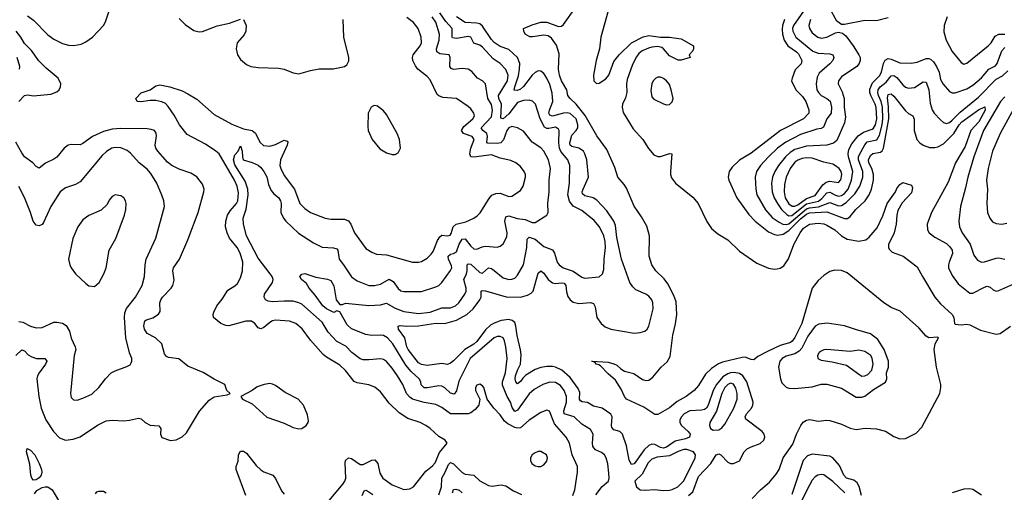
# Model space of a CAD drawing. Header units: inches. Extents: x 1245430 to 1420861, y 606325 to 671315.
# Tile 181 of 256: x 1372356 to 1379106, y 615593 to 618829. Entities that reach past the tile are written whole.
import ezdxf

# ---------------------------------------------------------------- set-up
doc = ezdxf.new("R2010")
doc.units = ezdxf.units.IN
doc.header["$MEASUREMENT"] = 0
doc.layers.add('B3671', color=7, linetype='Continuous')

msp = doc.modelspace()

# ---------------------------------------------------------------- linework, layer by layer
at = {"layer": 'B3671', "color": 5}
for points, elevation in [([(1372410, 618856.5), (1372450, 618826.3), (1372550, 618725), (1372590, 618696), (1372650, 618665.4), (1372690, 618654.5), (1372727.8, 618652.2), (1372777.8, 618662.2), (1372810, 618678.3), (1372855.1, 618710), (1372929.8, 618790.2), (1372945, 618815), (1372975.1, 618904.9)], 820), ([(1376305.4, 615574.6), (1376350, 615632), (1376392.6, 615670), (1376396.8, 615690), (1376395.8, 615724.2), (1376387.7, 615787.7), (1376377.4, 615830), (1376366, 615850), (1376345.9, 615865.9), (1376304.3, 615884.3), (1376286.5, 615906.5), (1376283.7, 615930), (1376288.1, 615990), (1376270, 616024), (1376210, 616058.8), (1376157.7, 616110), (1376089.4, 616130), (1376086.1, 616150), (1376104, 616210), (1376105, 616250), (1376089.9, 616290), (1376064.6, 616324.6), (1376030, 616345.4), (1375990, 616347.1), (1375943.6, 616330), (1375882.3, 616297.7), (1375850, 616267.8), (1375770, 616154.6), (1375750, 616145.8), (1375733.5, 616173.5), (1375721.1, 616210), (1375698.5, 616250), (1375666, 616326), (1375667.1, 616350), (1375685.7, 616410), (1375699.1, 616510), (1375689.3, 616589.3), (1375679, 616630), (1375670, 616651.1), (1375650, 616660.3), (1375630, 616659), (1375608.1, 616650), (1375443.8, 616510), (1375366.5, 616353.5), (1375350, 616287.3), (1375334.3, 616265.7), (1375310, 616272.6), (1375270, 616308.2), (1375250, 616319.3), (1375230, 616321.8), (1375150, 616308.1), (1375129.2, 616309.2), (1375109.5, 616329.5), (1375105.7, 616350), (1375094.8, 616370), (1375040.3, 616420.2), (1375003.4, 616463.4), (1374914.1, 616610), (1374877, 616650), (1374850, 616667.2), (1374833.2, 616670), (1374770, 616666.7), (1374730, 616672.5), (1374630, 616711.2), (1374600.6, 616740.6), (1374550, 616828), (1374530, 616836.2), (1374510, 616825.1), (1374459.1, 616850), (1374433.5, 616870), (1374382.2, 616942.2), (1374341, 616990), (1374321.8, 617021.8), (1374288.2, 617050), (1374277, 617070), (1374290, 617087.3), (1374310, 617091.3), (1374386, 617066), (1374467.2, 617052.8), (1374490, 617043), (1374510, 617007.7), (1374526.5, 616910), (1374550, 616878.4), (1374570, 616879.1), (1374590, 616888.6), (1374750, 616872.3), (1374790, 616873.4), (1374830, 616876.6), (1374870, 616887.4), (1374930, 616854), (1374990, 616831.3), (1375090, 616817.2), (1375170, 616827.2), (1375250, 616855.5), (1375310, 616856.8), (1375343.1, 616870), (1375366.2, 616890), (1375409.1, 616950), (1375416.4, 616970), (1375416.1, 616990), (1375400.4, 617050), (1375419, 617090), (1375424.1, 617110), (1375424.4, 617150), (1375430, 617157.7), (1375450, 617155), (1375510, 617097.4), (1375530, 617093.6), (1375570, 617131), (1375590, 617126.3), (1375610, 617112.3), (1375670, 617060.7), (1375710, 617050.2), (1375730, 617051.5), (1375750, 617060.3), (1375770, 617080.3), (1375810.4, 617149.6), (1375832.1, 617270), (1375834.4, 617325.6), (1375850, 617340.2), (1375890, 617327.2), (1375950, 617276.2), (1376010, 617253.8), (1376023.5, 617230), (1376040.2, 617170), (1376054.4, 617150), (1376082, 617130), (1376150, 617106.9), (1376210, 617066.2), (1376230, 617058.2), (1376330, 617067.9), (1376351.8, 617088.2), (1376360.3, 617119.7), (1376362.5, 617190), (1376371.7, 617268.3), (1376369.9, 617310.1), (1376361.4, 617350), (1376330.5, 617410), (1376294, 617454), (1376210, 617522), (1376150, 617552.2), (1376125.7, 617585.7), (1376114.8, 617630), (1376126.1, 617710), (1376128.6, 617830), (1376114.1, 617870), (1376067.1, 617927.1), (1376057, 617950), (1376052.8, 617987.2), (1376053.7, 618070), (1376050, 618080.7), (1376030, 618093.3), (1375984.9, 618084.9), (1375970, 618085.2), (1375954.5, 618094.5), (1375925.3, 618150), (1375891.8, 618251.8), (1375872, 618272), (1375850, 618277.8), (1375810, 618276.2), (1375770, 618261.7), (1375710, 618184.3), (1375670, 618150.6), (1375655.4, 618155.4), (1375659.9, 618250), (1375641.9, 618290), (1375639.7, 618310), (1375700.8, 618410), (1375705.3, 618450), (1375689, 618489), (1375650.7, 618530), (1375601.4, 618561.4), (1375530, 618641), (1375510, 618655.9), (1375468.8, 618668.8), (1375448.9, 618708.9), (1375430, 618713.8), (1375350, 618700.5), (1375324.4, 618704.4), (1375320.9, 618710), (1375320.4, 618770), (1375276.8, 618816.8), (1375236.1, 618876.1)], 740), ([(1377377.8, 615550), (1377435.3, 615610), (1377497.6, 615662.4), (1377543.3, 615716.7), (1377563.4, 615750), (1377590, 615829.1), (1377657.3, 615922.7), (1377682.2, 615990), (1377710.6, 616050), (1377727.3, 616072.7), (1377750, 616087.7), (1377772.1, 616092.1), (1377830, 616079.4), (1377890, 616087.8), (1377910, 616084.6), (1377990, 616059.4), (1378050, 616031.4), (1378090, 616021.9), (1378152.3, 616032.3), (1378230, 616027.4), (1378290.9, 616010.9), (1378350, 615975.4), (1378390, 615959.3), (1378430, 615961.6), (1378502.6, 615997.4), (1378541.4, 616038.6), (1378665.2, 616270), (1378671.9, 616310), (1378670.6, 616330), (1378641.7, 616450), (1378624.5, 616570), (1378632.4, 616610), (1378655, 616650), (1378650, 616655.8), (1378590, 616651.7), (1378570, 616661.9), (1378519.6, 616719.6), (1378393.1, 616833.1), (1378330, 616858.3), (1378279.6, 616890), (1378030, 617095.5), (1377990, 617112.6), (1377945, 617115), (1377910, 617104.2), (1377870, 617078.2), (1377830, 617043.1), (1377788.1, 616991.9), (1377719.2, 616750), (1377670, 616653.2), (1377652.2, 616627.8), (1377640.4, 616619.5), (1377570, 616597.3), (1377482.5, 616557.5), (1377417.3, 616522.7), (1377390, 616499.9), (1377370, 616501.8), (1377330, 616517.7), (1377310, 616517.1), (1377175.5, 616484.5), (1377147.1, 616472.9), (1377099.5, 616440.5), (1377058.2, 616401.8), (1377010, 616323.2), (1376980.9, 616290), (1376926.4, 616250), (1376864.6, 616215.4), (1376810, 616170.5), (1376730, 616125.3), (1376710, 616124.8), (1376636.2, 616176.2), (1376515.9, 616230), (1376502.1, 616250), (1376480, 616300), (1376441, 616361), (1376390, 616404), (1376338.9, 616458.9), (1376326.8, 616466.8), (1376309, 616470), (1376302, 616482), (1376278, 616490), (1376390, 616484.9), (1376430, 616473.7), (1376450, 616464.2), (1376477.7, 616437.7), (1376502.7, 616422.7), (1376566.6, 616406.6), (1376625.7, 616365.7), (1376650, 616359.5), (1376670, 616361.5), (1376697.7, 616382.3), (1376754.2, 616450), (1376794.3, 616485.7), (1376816.8, 616523.2), (1376832.9, 616670), (1376852.8, 616747.2), (1376860.9, 616810), (1376856.3, 616896.3), (1376840, 616940), (1376799.6, 617019.5), (1376774, 617054), (1376717.5, 617110), (1376689.4, 617150), (1376672.6, 617210), (1376675, 617350), (1376656.2, 617416.2), (1376619.9, 617479.9), (1376570, 617553.2), (1376515.9, 617675.9), (1376500.4, 617700.4), (1376456.5, 617750), (1376437.3, 617817.3), (1376381.4, 617941.4), (1376313.7, 618033.7), (1376233.6, 618173.6), (1376172.1, 618252.1), (1376129.3, 618290), (1376115.2, 618310), (1376106.5, 618350), (1376069.7, 618409.7), (1376056.2, 618450), (1376051.2, 618490), (1376054.7, 618594.7), (1376035.8, 618655.8), (1376002.7, 618702.7), (1375979.2, 618719.2), (1375950, 618723.5), (1375871.1, 618711.1), (1375852.7, 618712.7), (1375820.7, 618730), (1375812.3, 618750), (1375809.7, 618770.3), (1375870, 618795.2), (1375930, 618811.9), (1375970, 618812.1), (1376050, 618782.7), (1376070, 618785.4), (1376084.2, 618795.8), (1376170, 618914.7)], 680), ([(1376391.3, 618890), (1376340.5, 618710), (1376330.7, 618630), (1376307.6, 618550), (1376289.4, 618450), (1376291.5, 618411.5), (1376310, 618392.4), (1376330, 618395.3), (1376375, 618425), (1376395.7, 618450), (1376430, 618543.1), (1376465.7, 618590), (1376549.9, 618670.1), (1376630, 618711.8), (1376670, 618720.2), (1376750, 618710.2), (1376810.2, 618710.2), (1376890, 618698.9), (1376974.9, 618650), (1376975.5, 618630), (1376970, 618615.3), (1376946, 618590), (1376952, 618570), (1376890, 618552.3), (1376870, 618552), (1376810, 618581.8), (1376770.5, 618630.5), (1376758.8, 618638.9), (1376730, 618646.1), (1376690, 618641.6), (1376666.6, 618633.4), (1376624.2, 618615.8), (1376601.6, 618598.4), (1376584.3, 618575.7), (1376556.5, 618523.5), (1376521, 618419), (1376516.9, 618390), (1376519.4, 618330), (1376510, 618293.3), (1376489.8, 618250.2), (1376486.2, 618230), (1376494.4, 618194.4), (1376561.6, 618081.6), (1376627.6, 618010), (1376666.8, 617946.9), (1376703, 617903), (1376730, 617892.3), (1376750, 617893), (1376810, 617913), (1376826, 617910), (1376817, 617790), (1376817.6, 617770), (1376825.4, 617745.5), (1376852.1, 617710), (1376970, 617613.1), (1377007.3, 617570), (1377066.5, 617446.5), (1377099.5, 617399.5), (1377142.3, 617362.3), (1377210, 617321.9), (1377290, 617243.2), (1377410, 617162.3), (1377490, 617128.2), (1377530, 617121.6), (1377550, 617123), (1377570, 617127.9), (1377595.8, 617144.2), (1377627.8, 617192.3), (1377664.6, 617290), (1377706.1, 617370), (1377730, 617401.1), (1377770.7, 617430), (1377830, 617435.8), (1377870, 617430.8), (1377890, 617423.2), (1377945.7, 617390), (1377990, 617348.4), (1378030, 617327.1), (1378110, 617312.3), (1378157.7, 617322.3), (1378180.2, 617339.8), (1378235, 617405), (1378273.2, 617486.8), (1378304.5, 617570), (1378360.9, 617650), (1378370, 617672.3), (1378390, 617701.1), (1378410, 617713.7), (1378470, 617696.4), (1378477, 617677), (1378470, 617643.2), (1378405.7, 617574.3), (1378376.4, 617523.6), (1378369.3, 617490), (1378365.7, 617430), (1378350.8, 617370.8), (1378312.8, 617290), (1378312.8, 617270), (1378318.1, 617258.1), (1378337.7, 617237.7), (1378413, 617210), (1378510, 617138), (1378544.9, 617070), (1378630, 616929.3), (1378670, 616882.7), (1378750.1, 616810), (1378759.6, 616790), (1378765.5, 616750), (1378770, 616745), (1378810, 616739.8), (1378850, 616743.4), (1378870, 616738.9), (1378942.6, 616702.6), (1379050, 616676.5), (1379078.5, 616681.5), (1379150, 616731.3)], 680), ([(1377730, 618887.4), (1377660.1, 618790), (1377654.7, 618770), (1377655.8, 618750), (1377677, 618710), (1377794.1, 618614.1), (1377830, 618600.3), (1377910, 618596), (1377930.3, 618590), (1377938.5, 618570), (1377930.2, 618550), (1377910, 618527), (1377836.6, 618463.4), (1377823.7, 618436.3), (1377815.5, 618390), (1377820.1, 618350), (1377833.1, 618330), (1377851, 618311), (1377890.3, 618290), (1377911.7, 618271.7), (1377921.8, 618230), (1377920.6, 618190), (1377888.8, 618150), (1377867, 618093), (1377850, 618083.9), (1377821.3, 618078.7), (1377710, 618043.1), (1377608.3, 617991.7), (1377551.3, 617948.7), (1377490.4, 617889.6), (1377435.9, 617830), (1377407.9, 617790), (1377399.2, 617750), (1377402.9, 617670), (1377411, 617631), (1377468.3, 617528.3), (1377514.8, 617474.8), (1377562.2, 617442.2), (1377589.2, 617430), (1377610, 617426.7), (1377630, 617431.4), (1377750, 617533.7), (1377770, 617541.1), (1377831.5, 617548.5), (1377910, 617578.4), (1377970, 617555.3), (1377990, 617557.2), (1378022.3, 617577.7), (1378082.5, 617637.5), (1378116.6, 617690), (1378136.8, 617750), (1378136.3, 617790), (1378107, 617870), (1378107, 617890), (1378113.2, 617906.8), (1378150, 617972.7), (1378167.4, 617992.6), (1378232.7, 618007.3), (1378250, 618037.8), (1378270, 618109.3), (1378273.7, 618150), (1378270.6, 618230), (1378261.2, 618270), (1378243.4, 618310), (1378239, 618330), (1378241.9, 618350), (1378256.1, 618370), (1378297.5, 618402.5), (1378330, 618444.1), (1378350, 618446.3), (1378370, 618433.2), (1378410, 618384.3), (1378430, 618368.5), (1378450, 618361.5), (1378490, 618364.2), (1378550, 618404.1), (1378570, 618401.5), (1378589.6, 618350), (1378598.6, 618258.6), (1378611.2, 618211.2), (1378625.2, 618190), (1378670, 618143.5), (1378690, 618126), (1378710, 618119), (1378730, 618126.1), (1378750, 618142.2), (1378803.7, 618196.3), (1378930, 618298.6), (1379050, 618422.8), (1379094.4, 618445.6), (1379130, 618479.8)], 740), ([(1378310, 618842.6), (1378230, 618822.5), (1378150, 618825.1), (1378010, 618796.5), (1377990, 618796.8), (1377959.1, 618819.1), (1377910, 618905.7)], 760), ([(1374430, 615480.4), (1374573.3, 615650), (1374586.3, 615670), (1374591.1, 615690), (1374586.5, 615793.5), (1374590, 615810.3), (1374610, 615829.1), (1374630, 615824.1), (1374690, 615784.2), (1374710, 615782.5), (1374770, 615814), (1374790, 615814.7), (1374810.6, 615790.6), (1374824.5, 615724.5), (1374846.5, 615690), (1374910, 615643.7), (1374990, 615611.7), (1375030, 615616.5), (1375056.3, 615630), (1375141.7, 615738.3), (1375185.9, 615774.1), (1375204.3, 615795.7), (1375235.1, 615864.9), (1375287, 615930), (1375272.7, 615950), (1375230, 615975.6), (1375170.5, 616030.5), (1375141.3, 616050), (1375100.7, 616070), (1375018.3, 616098.3), (1374957.4, 616137.4), (1374890, 616202.3), (1374830, 616280.4), (1374790, 616313.3), (1374750, 616328.7), (1374670, 616343.1), (1374650, 616350.9), (1374590, 616426.8), (1374550, 616464.4), (1374458.5, 616518.5), (1374436.8, 616536.8), (1374350, 616635.6), (1374293.4, 616713.4), (1374250, 616748.7), (1374204.8, 616764.8), (1374110, 616770.7), (1374090, 616766.3), (1374070, 616754.8), (1374030, 616720.7), (1374010, 616711.8), (1373990, 616719.7), (1373968.7, 616750), (1373945.3, 616765.3), (1373905.8, 616765.8), (1373790, 616731.8), (1373770, 616734.1), (1373734.3, 616750), (1373686, 616790), (1373682, 616810), (1373686.3, 616826.3), (1373707.8, 616870), (1373744.2, 616915.8), (1373782.3, 616977.7), (1373830, 617005.7), (1373850, 617023.8), (1373870, 617062), (1373883.2, 617110), (1373884.9, 617170), (1373867.9, 617230), (1373847.7, 617270), (1373793.5, 617333.5), (1373777.5, 617370), (1373767.8, 617410), (1373769.1, 617450), (1373780.6, 617490), (1373799.5, 617520.5), (1373841.9, 617570), (1373851.4, 617590), (1373856, 617644), (1373847.5, 617690), (1373829.6, 617730), (1373723.1, 617910), (1373701.9, 617930), (1373630, 617976.4), (1373503.8, 618043.8), (1373452, 618110), (1373415.7, 618175.7), (1373375.2, 618235.2), (1373355.4, 618255.4), (1373330, 618268.1), (1373290, 618276.4), (1373250, 618277), (1373190, 618267.4), (1373162, 618270), (1373152.7, 618290), (1373190, 618327.7), (1373249.8, 618350.2), (1373290, 618377), (1373317.1, 618382.9), (1373384.9, 618370), (1373470, 618341.7), (1373510, 618322.2), (1373570, 618284.6), (1373690, 618180.8), (1373810, 618115.1), (1373890, 618081), (1373950.4, 618070), (1373972.7, 618052.7), (1374002.8, 617990), (1374028.3, 617968.3), (1374070, 617963.2), (1374110, 617975), (1374170, 618004.7), (1374190, 617998.4), (1374194.7, 617990), (1374191, 617970), (1374145.2, 617870), (1374140.2, 617830), (1374145.5, 617810), (1374170, 617763.1), (1374240.2, 617670), (1374276.5, 617570), (1374310, 617536), (1374350, 617510.2), (1374450, 617470.3), (1374490, 617463.6), (1374583.2, 617463.2), (1374610, 617451.6), (1374626.7, 617430), (1374651.4, 617370), (1374730, 617262.6), (1374770, 617237), (1374803.4, 617223.4), (1374870, 617218.5), (1375050, 617169.1), (1375090, 617169), (1375110, 617174.3), (1375150, 617196), (1375177.2, 617222.8), (1375190, 617243.1), (1375221.7, 617318.3), (1375237.3, 617342.7), (1375250, 617353), (1375290, 617348.8), (1375306.8, 617353.2), (1375314.8, 617365.2), (1375327.7, 617410), (1375348.2, 617430), (1375415.5, 617444.5), (1375469.8, 617470.2), (1375493.5, 617486.5), (1375512.7, 617507.3), (1375574.2, 617605.8), (1375592.5, 617627.5), (1375620.5, 617639.5), (1375650, 617640.6), (1375710, 617618.5), (1375730, 617620.3), (1375790, 617660.4), (1375808.3, 617690), (1375823.5, 617750), (1375823, 617770), (1375815.1, 617790), (1375790, 617824.5), (1375758.4, 617850), (1375724.4, 617864.4), (1375650, 617881.4), (1375590, 617903.7), (1375470, 617887.5), (1375449.9, 617890), (1375442.8, 617910), (1375448.3, 617950), (1375472.7, 618010), (1375457.2, 618030), (1375398, 618050), (1375385.7, 618070), (1375401.2, 618098.8), (1375461.8, 618150), (1375473.5, 618170), (1375469.7, 618190), (1375450, 618218), (1375430, 618235.8), (1375350, 618289.7), (1375257.5, 618297.5), (1375230, 618307.3), (1375217.5, 618317.5), (1375170, 618416.9), (1375150, 618440.4), (1375086.6, 618490), (1375070, 618513), (1375052.5, 618550), (1375049.8, 618570), (1375054, 618590), (1375102.4, 618650), (1375110.7, 618670), (1375108.9, 618710), (1375088.8, 618770), (1375056.1, 618810), (1375010, 618845.3)], 780), ([(1373450, 618838), (1373490, 618796.4), (1373550, 618756.4), (1373586, 618746), (1373610, 618748.9), (1373710, 618788.6), (1373793.9, 618806.1), (1373870, 618832.9)], 820), ([(1376148.8, 615571.2), (1376161.2, 615610), (1376181.2, 615730), (1376179.3, 615770), (1376143.1, 615850), (1376125.2, 615930), (1376102, 615970), (1376022.1, 616062.1), (1375987.4, 616147.4), (1375970, 616155.4), (1375930, 616139.3), (1375850, 616087.1), (1375790, 616034.9), (1375770, 616031.9), (1375750, 616037.3), (1375701.9, 616061.9), (1375679.5, 616079.5), (1375650, 616123.5), (1375606.9, 616170), (1375561.6, 616230), (1375538, 616310), (1375530, 616322), (1375510, 616334), (1375490, 616327), (1375481.5, 616310), (1375481.7, 616290), (1375510.5, 616230), (1375504.7, 616190), (1375479.7, 616160.3), (1375450, 616137.8), (1375430, 616129.9), (1375310, 616129.2), (1375250, 616172.5), (1375210, 616194.6), (1375130, 616208.1), (1375050, 616230.9), (1375030, 616244), (1375008.9, 616268.9), (1374982.2, 616330), (1374946.1, 616390), (1374910, 616442.5), (1374870, 616487.8), (1374850, 616501.2), (1374830, 616506.8), (1374750, 616499.2), (1374710, 616500.4), (1374690, 616506), (1374634.3, 616550), (1374592.8, 616592.8), (1374530, 616625.8), (1374470, 616689.8), (1374430, 616758.6), (1374290, 616880.2), (1374270, 616891), (1374230, 616900.9), (1374170, 616902.5), (1374090, 616897.2), (1374060.7, 616900.7), (1374040.5, 616910), (1374032.8, 616930), (1374033.6, 616950), (1374088.8, 617030), (1374093.2, 617050), (1374087.1, 617070), (1374073.3, 617090), (1373990, 617195.3), (1373911.2, 617350), (1373891.5, 617430), (1373889, 617470), (1373909.2, 617530.8), (1373921.9, 617630), (1373920.1, 617670), (1373902.6, 617722.6), (1373830, 617835.1), (1373821.7, 617870), (1373830, 617904.4), (1373854.5, 617930), (1373870, 617964.7), (1373880.3, 617930), (1373882.8, 617890), (1373889.1, 617869.1), (1373950, 617851.3), (1373990, 617833.2), (1374010, 617816.9), (1374030, 617790.2), (1374050, 617752.6), (1374061.6, 617701.6), (1374079.7, 617659.7), (1374097.5, 617637.5), (1374130.9, 617610.9), (1374144.9, 617590), (1374148.9, 617570), (1374146.2, 617510), (1374164.5, 617470), (1374179.8, 617450), (1374267.2, 617367.2), (1374370, 617300.2), (1374430, 617271.9), (1374506.5, 617266.5), (1374530, 617259.1), (1374538.2, 617250), (1374545.6, 617190), (1374576.9, 617150), (1374630, 617067.4), (1374670, 617040.2), (1374750, 617009.2), (1374789.2, 617009.2), (1374830, 617017.6), (1374890, 617052.7), (1374916.8, 617036.8), (1374950, 616988), (1374970, 616973.2), (1374990, 616967.6), (1375110, 616967.8), (1375210, 617000.2), (1375230.5, 617009.5), (1375250, 617028.9), (1375310, 617111.7), (1375318, 617130), (1375315.9, 617144.1), (1375296.7, 617190), (1375293.7, 617210), (1375310, 617224.1), (1375330, 617227.7), (1375350, 617239.5), (1375370, 617291.1), (1375390, 617326), (1375410, 617329.4), (1375450, 617277.7), (1375470, 617260.2), (1375490, 617257.1), (1375526.1, 617273.9), (1375550, 617278.4), (1375630, 617271.4), (1375650, 617279), (1375670, 617293.7), (1375696.9, 617343.1), (1375699.1, 617370), (1375682, 617450), (1375690, 617480.2), (1375710, 617486.7), (1375767.5, 617467.5), (1375822.2, 617462.2), (1375870, 617440.1), (1375890, 617440.5), (1375971.2, 617490), (1375978.7, 617510), (1375977, 617570), (1375985.2, 617650), (1375986.6, 617730), (1375996.1, 617810), (1375982.7, 617870), (1375950, 617928.4), (1375930, 617950.8), (1375868.7, 617990), (1375810, 618065.1), (1375767.9, 618088), (1375730, 618098.2), (1375710, 618088.7), (1375696.3, 618070), (1375672.3, 618007.7), (1375654.1, 617985.9), (1375630, 617980.5), (1375564.2, 617984.2), (1375559.1, 617990), (1375563.3, 618030), (1375558.4, 618050), (1375530.6, 618070), (1375519.9, 618090), (1375590, 618165.3), (1375598.1, 618210), (1375590, 618248.6), (1375564.7, 618290), (1375549.7, 618390), (1375530, 618409.7), (1375495.8, 618430), (1375455.3, 618475.3), (1375430.6, 618490.6), (1375390, 618495.9), (1375330, 618488.9), (1375315, 618495.1), (1375304.5, 618510), (1375307.6, 618570), (1375299.6, 618590), (1375236.1, 618596.1), (1375216.9, 618610), (1375213.1, 618630), (1375233.1, 618690), (1375234.9, 618730), (1375210, 618811.7), (1375183.8, 618850)], 760), ([(1373890.2, 618830.2), (1373907.9, 618790), (1373906, 618750), (1373895.3, 618724.7), (1373847.2, 618670), (1373839.5, 618630), (1373850.4, 618590), (1373870, 618557.3), (1373910, 618523.1), (1373941, 618510), (1373990, 618501.5), (1374130, 618496.9), (1374170, 618491.4), (1374230, 618465.3), (1374270, 618458), (1374350, 618481.7), (1374410, 618492.7), (1374506, 618494), (1374550, 618501.6), (1374582, 618510), (1374598.7, 618521.3), (1374613, 618547), (1374613, 618570), (1374579.4, 618710), (1374574.8, 618830)], 820), ([(1376942.5, 615570), (1376970, 615596.5), (1377010, 615700.5), (1377094.2, 615790), (1377130, 615849.2), (1377150, 615855.3), (1377162, 615850), (1377210, 615800.2), (1377230, 615789.3), (1377250.6, 615789.4), (1377290.6, 615809.4), (1377322.6, 615870), (1377344.1, 615890), (1377370, 615904.5), (1377433.1, 615926.9), (1377458.5, 615950), (1377464, 615970), (1377459.4, 615990), (1377445.9, 616010), (1377333.7, 616093.7), (1377329.9, 616110), (1377339.9, 616130), (1377374, 616170), (1377383, 616190), (1377384, 616210), (1377340.7, 616350), (1377313.2, 616390), (1377290, 616405.5), (1377253.4, 616413.4), (1377230, 616410.7), (1377210, 616403.8), (1377177.3, 616382.7), (1377132.2, 616330), (1377110, 616290), (1377077.2, 616190), (1377063.9, 616170), (1377050, 616159.9), (1377030, 616155.4), (1376950, 616150.5), (1376911.2, 616130), (1376892.3, 616110), (1376881.8, 616090), (1376881, 616070), (1376892.3, 616050), (1376938.6, 616010), (1376953.3, 615990), (1376947.6, 615970), (1376921.3, 615958.7), (1376850, 615943.3), (1376790, 615901), (1376770, 615895.9), (1376750, 615899.2), (1376710, 615921.3), (1376690, 615921.8), (1376670, 615913.2), (1376636.5, 615883.5), (1376570, 615788.2), (1376550, 615783.1), (1376533.8, 615813.8), (1376515.6, 615910), (1376489.9, 615989.9), (1376470, 616009), (1376430, 616020.6), (1376415.6, 616035.6), (1376412.4, 616050), (1376418.2, 616110), (1376408.6, 616128.6), (1376349.6, 616170), (1376290, 616181.9), (1376250, 616207), (1376212.1, 616212.1), (1376200.2, 616220.2), (1376194.1, 616230), (1376195.7, 616275.7), (1376184.5, 616304.5), (1376130, 616379), (1376071.9, 616430), (1376030.2, 616449.8), (1376010, 616453.7), (1375970, 616454.3), (1375930, 616448.5), (1375890, 616433.1), (1375825.8, 616394.2), (1375805.2, 616374.8), (1375790, 616351.6), (1375770, 616335.1), (1375756.5, 616350), (1375752.9, 616370), (1375755.9, 616390), (1375768.1, 616430), (1375789.2, 616470), (1375794.1, 616534.1), (1375789.6, 616569.6), (1375765.8, 616665.8), (1375758.7, 616730), (1375750, 616755), (1375733.4, 616770), (1375710, 616775.4), (1375657.4, 616770), (1375610, 616752.1), (1375583.5, 616736.5), (1375550, 616706.3), (1375490, 616626.1), (1375470, 616608.4), (1375409, 616571), (1375330, 616493), (1375310, 616476.1), (1375290, 616467.6), (1375250, 616474), (1375150, 616460.7), (1375110, 616467), (1375090, 616479.8), (1375019.2, 616570), (1375010.6, 616590), (1374997.7, 616650), (1374954.2, 616710), (1374949.8, 616730), (1374965, 616735), (1375011, 616731), (1375090, 616733.4), (1375210, 616750.4), (1375270, 616749.2), (1375350, 616772), (1375421.1, 616810), (1375464.9, 616850), (1375511.8, 616910), (1375519.2, 616930), (1375520.9, 616970), (1375525.8, 616974.2), (1375550, 616972.4), (1375690.4, 616930.4), (1375790, 616928.7), (1375837.5, 616942.5), (1375863.3, 616956.7), (1375876.1, 616970), (1375910, 617093.4), (1375930, 617109.2), (1375950, 617094.7), (1375978.6, 617050), (1376008.2, 617028.2), (1376030, 617023.6), (1376070, 617028.4), (1376090, 617025.6), (1376101.1, 617010), (1376104.8, 616964.8), (1376114.1, 616934.1), (1376130.8, 616910.8), (1376150, 616894.9), (1376190, 616885), (1376270, 616892.2), (1376290, 616886.4), (1376302.6, 616862.6), (1376311.8, 616790), (1376342, 616750), (1376370, 616726.7), (1376410, 616709.1), (1376570, 616682.8), (1376610, 616686.7), (1376643, 616697), (1376658, 616710), (1376670.4, 616729.6), (1376700.2, 616850), (1376696.3, 616890), (1376689, 616910), (1376670, 616936.5), (1376650, 616950.6), (1376579.8, 616979.8), (1376559.5, 616999.5), (1376538.7, 617030), (1376482.5, 617190), (1376450, 617337), (1376440.1, 617420.1), (1376430.3, 617450.3), (1376381.3, 617521.3), (1376312.5, 617592.5), (1376288.7, 617608.7), (1376230, 617623.1), (1376215.8, 617635.8), (1376213.2, 617650), (1376220.1, 617670), (1376256.8, 617750), (1376244.2, 617870), (1376231.7, 617910), (1376220.6, 617930), (1376190, 617949.9), (1376141.9, 617961.9), (1376129.9, 617970), (1376127.1, 617987.1), (1376141.7, 618038.3), (1376171.5, 618070), (1376181.9, 618090), (1376183.2, 618110), (1376170.2, 618150), (1376130, 618187.9), (1376110, 618192.4), (1376084.6, 618190), (1376010, 618169.9), (1375990, 618176.8), (1375984.5, 618190), (1375987.9, 618210), (1376010.5, 618270), (1376006.6, 618326.6), (1375990, 618385.4), (1375970, 618429.8), (1375950, 618461.5), (1375930, 618478), (1375910, 618478.4), (1375890, 618467.5), (1375870, 618448.5), (1375810, 618371.8), (1375790, 618354.3), (1375770, 618345.2), (1375746.6, 618346.6), (1375749.9, 618369.9), (1375775.4, 618444.6), (1375783.2, 618490), (1375784.9, 618530), (1375770, 618571.4), (1375710, 618626.3), (1375650, 618645.2), (1375610, 618672.6), (1375590, 618693.3), (1375530, 618785.2), (1375510, 618801.3), (1375490, 618806.2), (1375410, 618809.9), (1375349.8, 618850.2)], 720), ([(1377598.9, 618830), (1377585.3, 618790), (1377582.5, 618762.5), (1377585, 618730), (1377596.3, 618690), (1377622.3, 618650), (1377681.7, 618610), (1377695.7, 618595.7), (1377718.8, 618550), (1377713.8, 618526.2), (1377673.2, 618486.8), (1377651.4, 618430), (1377648.3, 618410), (1377677.1, 618350), (1377723.7, 618303.7), (1377746.4, 618270), (1377767.2, 618212.8), (1377766.7, 618190), (1377730.2, 618150), (1377572.6, 618070), (1377370, 617915), (1377292.1, 617867.9), (1377240.4, 617819.6), (1377220.8, 617790), (1377214.4, 617750), (1377218, 617730), (1377273.7, 617610), (1377355.7, 617495.7), (1377399.3, 617450), (1377490, 617377.1), (1377530, 617357.4), (1377553.5, 617353.5), (1377590, 617360.8), (1377630, 617384.8), (1377710, 617465.9), (1377750, 617498.1), (1377770, 617505.7), (1377890, 617514.3), (1378010, 617467.2), (1378031, 617469), (1378050, 617482.2), (1378089.1, 617530), (1378152.9, 617590), (1378179.4, 617630), (1378195.8, 617670), (1378210.3, 617730), (1378210.7, 617770), (1378198.1, 617810), (1378177.9, 617850), (1378175.8, 617870), (1378190, 617898.5), (1378206.1, 617913.9), (1378257.7, 617922.3), (1378270, 617931.5), (1378278.2, 617950), (1378314.1, 618150), (1378313.4, 618233.4), (1378304.6, 618295.4), (1378310, 618317.4), (1378330, 618321.9), (1378350, 618305.9), (1378430, 618204.7), (1378450, 618186.9), (1378479.5, 618170), (1378488.3, 618148.3), (1378489.5, 618070), (1378507.8, 618010), (1378526.9, 617986.9), (1378550, 617969.3), (1378593.9, 617953.9), (1378630, 617953.3), (1378650, 617958.1), (1378690, 617980.1), (1378759.4, 618050), (1378797.4, 618110), (1378815.8, 618130), (1378930, 618211.7), (1378972.9, 618232.9), (1378975.2, 618210), (1378931.5, 618130), (1378876.7, 618070), (1378837.9, 617962.1), (1378772.1, 617850), (1378722.4, 617717.6), (1378606.7, 617510), (1378578, 617430), (1378579.6, 617390), (1378591.6, 617370), (1378630, 617340.2), (1378710, 617297.6), (1378734, 617274), (1378749, 617250), (1378752.4, 617227.6), (1378728, 617168), (1378723.2, 617150), (1378725, 617130), (1378750, 617078), (1378790, 617019.7), (1378870, 616957.2), (1378890, 616956.3), (1378970, 616997.5), (1378990, 617003.5), (1379010, 616997.7), (1379030, 616980.2), (1379050, 616971.4), (1379070, 616975.5), (1379192.4, 617030)], 720), ([(1377778.1, 618830), (1377767.2, 618790), (1377770.8, 618770), (1377790, 618739.7), (1377828.1, 618710), (1377850, 618703.1), (1377890, 618709.1), (1377950, 618738.9), (1377970, 618743.2), (1377996.3, 618736.3), (1378019.4, 618719.4), (1378070, 618650.3), (1378108.4, 618590), (1378117.2, 618570), (1378118.6, 618550), (1378112.2, 618530), (1378095.5, 618510), (1377990, 618437.3), (1377970.2, 618410), (1377968.6, 618390), (1377996, 618336), (1378009.2, 618290), (1378008.9, 618230), (1378018.1, 618161.9), (1378010, 618122.9), (1377958.8, 618001.2), (1377936.2, 617983.8), (1377890.7, 617970), (1377750, 617962.6), (1377670, 617939.7), (1377639.2, 617920.8), (1377606.6, 617890), (1377557.3, 617830), (1377533.7, 617790), (1377517.1, 617750), (1377509.6, 617710.4), (1377515.6, 617650), (1377528.6, 617610), (1377550.6, 617570), (1377579.4, 617530), (1377614.6, 617494.6), (1377630, 617485.8), (1377650, 617488.8), (1377750, 617568.2), (1377833.2, 617586.8), (1377855.8, 617604.1), (1377890, 617643), (1377910, 617648.3), (1377950, 617626.7), (1377970, 617621.6), (1377990, 617626.3), (1378010, 617640.2), (1378035.2, 617670), (1378058.6, 617730), (1378068.3, 617790), (1378038.7, 617890), (1378036.1, 617910), (1378040, 617940), (1378060.1, 617979.9), (1378105.2, 618034.8), (1378140.1, 618059.9), (1378199.7, 618080.3), (1378210, 618087.5), (1378223.3, 618110), (1378232.3, 618150), (1378228.2, 618228.2), (1378222.1, 618250), (1378191.3, 618310), (1378185.6, 618330), (1378185.4, 618354.6), (1378202.4, 618397.6), (1378250, 618445.8), (1378264.5, 618470), (1378278.9, 618530), (1378290, 618553.4), (1378310, 618563.1), (1378330, 618559.6), (1378390, 618533.6), (1378469, 618531), (1378510, 618538.9), (1378570, 618563.8), (1378590, 618564.6), (1378600.1, 618560.1), (1378622, 618542), (1378642.5, 618510), (1378659.1, 618470), (1378670, 618420.4), (1378688.4, 618388.4), (1378730, 618338.3), (1378750, 618329), (1378770, 618328.1), (1378850, 618356.8), (1378890, 618380.1), (1378950, 618430.2), (1379001.2, 618490), (1379045.9, 618514.1), (1379057.5, 618530), (1379090, 618615.6), (1379110, 618640.2)], 760), ([(1378713.7, 618850), (1378693.8, 618790), (1378692.7, 618747.3), (1378707.3, 618690), (1378750, 618612), (1378810, 618537), (1378830, 618525.2), (1378850, 618532.4), (1378995.6, 618650), (1379015.5, 618670), (1379044, 618716), (1379069.9, 618730.1), (1379110, 618731.3)], 780), ([(1372350, 618269.6), (1372390, 618310.2), (1372410, 618314.6), (1372450, 618308.5), (1372570, 618319.8), (1372610, 618336), (1372626, 618350), (1372636.8, 618370), (1372638, 618390), (1372619.4, 618430), (1372537.5, 618497.5), (1372488.1, 618548.1), (1372437.5, 618617.5), (1372390, 618667.4), (1372364.9, 618710), (1372332.8, 618750)], 820), ([(1372354, 618490), (1372357.2, 618510), (1372338.9, 618570)], 840), ([(1379110, 618301.3), (1379079.7, 618270), (1378963.3, 618070), (1378898, 617890), (1378856.1, 617750), (1378841.4, 617678.6), (1378805.4, 617550), (1378795, 617450), (1378799, 617410), (1378817.8, 617370), (1378871.8, 617291.8), (1378896.5, 617216.5), (1378922, 617182), (1378949.2, 617169.2), (1378970, 617170.2), (1379050, 617197.1), (1379070, 617199.2), (1379110, 617190.3)], 740), ([(1379170, 618216.1), (1379077.3, 618050), (1379026.4, 617930), (1378995.9, 617810), (1378984.6, 617730), (1378990.2, 617670), (1378986.8, 617570), (1378992, 617510), (1379006.9, 617470), (1379026.2, 617446.2), (1379050, 617432.9), (1379090, 617428.1), (1379122.9, 617437.1)], 760), ([(1372329.2, 616530.8), (1372370, 616569.1), (1372390, 616560.7), (1372414.5, 616534.5), (1372440, 616520), (1372470.7, 616509.3), (1372528.7, 616508.7), (1372538, 616498), (1372541.1, 616490), (1372533.4, 616470), (1372489.1, 616410), (1372477.8, 616390), (1372473.8, 616370), (1372486.8, 616250), (1372503.8, 616170), (1372535, 616090), (1372588.2, 616010), (1372630, 615966.7), (1372670, 615951), (1372723.4, 615956.6), (1372770, 615972.4), (1372890, 616053.4), (1372950, 616081.6), (1372990, 616086), (1373070, 616082.8), (1373110, 616086.4), (1373170, 616099.7), (1373190, 616094.9), (1373215.8, 616070), (1373250, 616052.4), (1373310, 616048.4), (1373323.1, 616030), (1373322, 615990), (1373330, 615968), (1373390, 615948.4), (1373430, 615952.4), (1373470, 615972.7), (1373498.9, 616001.1), (1373590, 616148.4), (1373655.5, 616224.5), (1373690, 616245.7), (1373779.3, 616260.7), (1373798, 616270), (1373775.3, 616290), (1373762, 616330), (1373750, 616337.2), (1373690, 616367), (1373613.6, 616413.6), (1373510, 616456), (1373447.9, 616508), (1373376.8, 616516.8), (1373363.2, 616523.2), (1373350, 616542), (1373329.8, 616610), (1373286.2, 616650), (1373230, 616680.3), (1373212.1, 616710), (1373208.2, 616731.8), (1373213.9, 616766.1), (1373225.4, 616774.6), (1373270, 616787.1), (1373307.2, 616812.8), (1373319.3, 616830), (1373316.8, 616890), (1373322.9, 616910), (1373335.8, 616930), (1373393.7, 616990), (1373406, 617010), (1373414.7, 617045.3), (1373406, 617110), (1373410.6, 617130), (1373450.7, 617190), (1373510, 617321.6), (1373578.7, 617510), (1373618.8, 617650), (1373619.8, 617670), (1373610, 617702), (1373570, 617752.3), (1373530, 617777.8), (1373450, 617805.5), (1373399.7, 617830), (1373370, 617854.2), (1373303.2, 617930), (1373289.9, 617950), (1373284.2, 617970), (1373293.2, 618033.2), (1373291.4, 618051.4), (1373279.6, 618070), (1373258.5, 618078.5), (1373230, 618081.8), (1373050, 618084.3), (1372990, 618078.7), (1372930, 618064), (1372856.1, 618030), (1372790, 617981.5), (1372770, 617971.6), (1372710, 617975.2), (1372689, 617970), (1372661.2, 617950), (1372610, 617887.8), (1372590, 617873.3), (1372533.9, 617846.1), (1372490, 617812.7), (1372470, 617823.7), (1372446, 617850), (1372390, 617891.4), (1372370, 617917.1), (1372330.3, 617990.3)], 820), ([(1372350, 616763.1), (1372377.7, 616757.7), (1372430.8, 616730), (1372470, 616719), (1372510, 616722), (1372590, 616757.7), (1372610, 616759), (1372650, 616750.3), (1372674.3, 616734.3), (1372696.6, 616696.6), (1372710, 616648), (1372736.9, 616590), (1372740.3, 616570), (1372730.3, 616529.7), (1372704.9, 616270), (1372710, 616241), (1372725.3, 616225.3), (1372750, 616224.9), (1372790, 616236.5), (1372850, 616266), (1372897.6, 616310), (1372943.7, 616370), (1372983.7, 616410), (1373010, 616424.4), (1373090, 616454), (1373113.4, 616466.6), (1373121.5, 616478.5), (1373126, 616490), (1373124.5, 616510), (1373108.4, 616548.4), (1373083.8, 616650), (1373073.8, 616790), (1373077, 616823), (1373088.2, 616851.8), (1373150, 616928.7), (1373195.5, 617010), (1373211.7, 617070), (1373216, 617150), (1373223.1, 617190), (1373290, 617334), (1373349.7, 617550), (1373345.4, 617590), (1373331.6, 617628.4), (1373295.4, 617710), (1373256.2, 617776.2), (1373230, 617805.3), (1373176, 617850), (1373116.5, 617916.5), (1373094.1, 617934.1), (1373050, 617953), (1373010, 617955), (1372988.2, 617950), (1372952.1, 617927.9), (1372921.5, 617898.5), (1372770, 617719.7), (1372738.9, 617701.1), (1372670, 617678.8), (1372632.6, 617650), (1372570.4, 617550.4), (1372519.8, 617440.2), (1372510, 617428), (1372490, 617418), (1372470, 617422.4), (1372449, 617449), (1372430.8, 617510), (1372390, 617611.8), (1372350, 617687.3)], 840), ([(1373906.3, 615570), (1373840.7, 615750), (1373840.9, 615770), (1373853.2, 615806.8), (1373857.3, 615850), (1373870, 615874.2), (1373890, 615873.5), (1373910, 615860.1), (1373977.5, 615777.5), (1374010, 615746.6), (1374030, 615734.1), (1374091.1, 615710), (1374110, 615686.3), (1374150, 615602.3), (1374170, 615580.7)], 780), ([(1378127.8, 615570), (1378111.5, 615631.5), (1378098.4, 615658.4), (1378075, 615675), (1378023.6, 615690), (1378006.9, 615710), (1377976, 615776), (1377930, 615829.5), (1377910, 615840.3), (1377790, 615853.5), (1377757.6, 615842.4), (1377726.6, 615810), (1377650, 615577)], 680), ([(1375230, 615575.3), (1375247, 615630), (1375249.9, 615690), (1375273.6, 615730), (1375296.1, 615783.9), (1375310, 615797.4), (1375330, 615788.8), (1375390, 615729.3), (1375410, 615716.1), (1375470.1, 615710.1), (1375510, 615670.3), (1375570, 615639.5), (1375594.7, 615634.7), (1375656.5, 615643.5), (1375690, 615638), (1375741.9, 615601.9), (1375797.6, 615577.6)], 760), ([(1378012.9, 615590), (1377930, 615667), (1377870, 615711.7), (1377850, 615715), (1377827.9, 615710), (1377810, 615698.3), (1377790, 615675.6), (1377770, 615641.8), (1377666.8, 615433.2)], 720), ([(1372456.6, 615583.4), (1372474.5, 615605.5), (1372510, 615626.1), (1372530, 615630.9), (1372550, 615629.2), (1372577.9, 615610), (1372641.9, 615501.9)], 780), ([(1372876.7, 615583.4), (1372885.1, 615594.9), (1372898.8, 615601.2), (1372930, 615601.3), (1372950.1, 615590.1)], 780), ([(1374703.1, 615570), (1374717.8, 615602.2), (1374730, 615608), (1374750, 615597), (1374778.3, 615578.3)], 760), ([(1375322.9, 615590), (1375330, 615611.4), (1375345.2, 615614.8), (1375370, 615606.4), (1375389.1, 615589.1)], 740), ([(1378950, 615573.3), (1378891.2, 615611.2), (1378870, 615617.7), (1378830, 615613.9), (1378750, 615588.9)], 680)]:
    msp.add_lwpolyline(points, dxfattribs=dict(at, elevation=elevation))
for points, elevation in [([(1376750, 618435.4), (1376730, 618435.3), (1376717.1, 618430), (1376698, 618410), (1376689.4, 618390), (1376684.2, 618344.2), (1376690, 618301.6), (1376704.8, 618284.8), (1376770, 618252.4), (1376790, 618246.9), (1376810, 618248.9), (1376830, 618267.7), (1376835.4, 618290), (1376823.5, 618350), (1376810, 618384.7), (1376790.7, 618410), (1376770, 618427)], 720), ([(1374790, 618242.7), (1374781.1, 618238.9), (1374766.8, 618230), (1374745.5, 618190), (1374742.5, 618097.5), (1374745.5, 618070), (1374753.4, 618050), (1374773.4, 618010), (1374825.5, 617945.5), (1374870, 617917.3), (1374910, 617906), (1374930, 617906), (1374950, 617918), (1374966, 617950), (1374960.7, 618010), (1374943.6, 618050), (1374870, 618179.3), (1374850, 618206), (1374810, 618238)], 820), ([(1377750, 617883.4), (1377721.1, 617878.9), (1377690, 617868.6), (1377670, 617854.9), (1377638, 617810), (1377610.1, 617750), (1377599.3, 617700.7), (1377597.6, 617650), (1377605.2, 617610), (1377630, 617568), (1377653.2, 617553.2), (1377670, 617551.8), (1377690, 617561.6), (1377750, 617604.6), (1377810, 617625.1), (1377861.5, 617698.5), (1377884.2, 617715.8), (1377910, 617722.9), (1377970, 617715.2), (1377986.6, 617733.4), (1377993.4, 617770), (1377989, 617790), (1377974, 617810), (1377950, 617829.8), (1377930, 617839.1), (1377870, 617854.1), (1377790, 617882.2)], 780), ([(1373010, 617629), (1372990, 617619), (1372970, 617594), (1372955.3, 617564.7), (1372914.1, 617525.9), (1372830, 617488), (1372790, 617459.7), (1372754.6, 617410), (1372721.1, 617330), (1372690.6, 617190.6), (1372699.1, 617150), (1372708, 617130), (1372739.1, 617090), (1372810, 617022), (1372830, 617007.7), (1372870, 617002), (1372900.7, 617030), (1372934, 617090), (1372948.3, 617130), (1372969.7, 617250), (1373014.3, 617330), (1373074, 617490), (1373083.7, 617530), (1373086, 617570), (1373081.2, 617590), (1373070, 617608.7), (1373050, 617624)], 860), ([(1377892, 616752), (1377834.7, 616745.3), (1377810, 616729.8), (1377758.9, 616661.1), (1377719.5, 616580.5), (1377701.2, 616558.8), (1377670, 616540.8), (1377610, 616526.2), (1377584.3, 616510), (1377567.7, 616490), (1377558.7, 616450), (1377572.2, 616370), (1377582, 616342), (1377612.1, 616312.1), (1377630, 616305.8), (1377670, 616303.2), (1377790, 616314.2), (1377850, 616332.4), (1377890, 616333.9), (1377990, 616307), (1378090, 616244.8), (1378130, 616243.5), (1378150, 616251.6), (1378210, 616297.1), (1378292.5, 616347.5), (1378300.5, 616370), (1378299.4, 616410), (1378311.7, 616450), (1378312, 616490), (1378281.9, 616570), (1378238.4, 616638.4), (1378190, 616679.1), (1378086.8, 616706.8), (1378010, 616733.2)], 720), ([(1377890, 616569.7), (1377870, 616568), (1377850, 616559.7), (1377837.1, 616550), (1377825.3, 616530), (1377828.2, 616510), (1377850, 616497.6), (1377926.4, 616486.4), (1378023.7, 616463.7), (1378116.3, 616396.3), (1378130, 616388.8), (1378150, 616389.6), (1378170, 616400.4), (1378197.5, 616430), (1378207.8, 616470), (1378201.3, 616510), (1378190.5, 616530), (1378150, 616556.8), (1378110, 616565.5), (1378050, 616556.8)], 740), ([(1374070, 616336.9), (1374031.3, 616330), (1373985.1, 616314.9), (1373950, 616289.3), (1373872, 616250), (1373884.7, 616230), (1373950, 616198), (1374050, 616108.5), (1374170, 616067.2), (1374230, 616035.8), (1374270, 616027), (1374290, 616030.4), (1374320.7, 616050), (1374334.3, 616070), (1374337, 616083), (1374330, 616124), (1374302.9, 616190), (1374264.5, 616230), (1374176.2, 616276.2), (1374110, 616324.2), (1374090, 616334.3)], 820), ([(1377230, 616339.8), (1377210, 616331.7), (1377190, 616309.8), (1377169.7, 616270), (1377132.4, 616147.6), (1377087.8, 616070), (1377085.3, 616050), (1377092.7, 616030), (1377110, 616018.9), (1377150, 616021.3), (1377170, 616034), (1377190, 616058.3), (1377251.5, 616170), (1377275.8, 616230), (1377275.8, 616270), (1377266.4, 616306.4), (1377250, 616332.7)], 740), ([(1372450, 615676.3), (1372439.4, 615690), (1372432.5, 615710), (1372425.2, 615785.2), (1372402.8, 615870), (1372408.1, 615891.9), (1372430, 615880.9), (1372459.5, 615850), (1372490.4, 615790.4), (1372505.1, 615750), (1372508.6, 615730), (1372504.2, 615710), (1372490, 615691.9), (1372470, 615677.3)], 780), ([(1375930, 615872.8), (1375910, 615872.8), (1375890, 615864.2), (1375870.5, 615850), (1375858.4, 615830), (1375858.4, 615810), (1375868.4, 615790), (1375890, 615774.9), (1375910, 615768.8), (1375930, 615770.4), (1375950, 615780.5), (1375970, 615806.8), (1375975.8, 615830), (1375967, 615850)], 780), ([(1376930, 615886.8), (1376910, 615886.7), (1376870, 615872.7), (1376810, 615842.2), (1376727.6, 615832.4), (1376690, 615820.4), (1376665.2, 615794.8), (1376622.9, 615717.1), (1376572.9, 615670), (1376585.5, 615630), (1376610.7, 615610), (1376646.9, 615606.9), (1376708.6, 615611.4), (1376770, 615605.3), (1376810, 615608.2), (1376830, 615611.5), (1376867.3, 615630), (1376908.5, 615671.5), (1376987.8, 615830), (1376989.7, 615850), (1376975.6, 615870)], 740)]:
    msp.add_lwpolyline(points, close=True, dxfattribs=dict(at, elevation=elevation))

doc.saveas('drawing.dxf')
